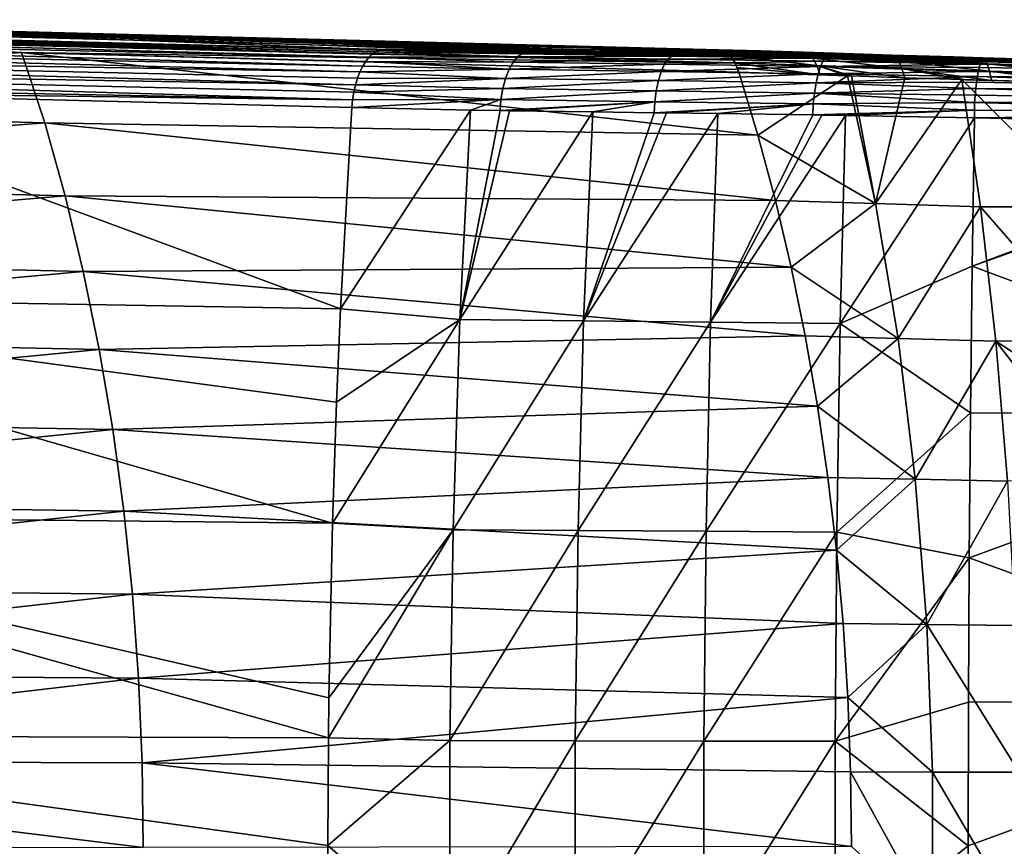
# Model space of a CAD drawing. Header units: metres. Extents: x -27 to 243, y -26 to 26.
# Tile 80 of 88: x 185 to 204, y 0 to 16. Entities that reach past the tile are written whole.
import ezdxf

# ---------------------------------------------------------------- set-up
doc = ezdxf.new("R2010")
doc.units = ezdxf.units.M
doc.layers.add('solid_ASS_SW0001', color=7, linetype='CONTINUOUS')

msp = doc.modelspace()

# ---------------------------------------------------------------- linework, layer by layer
at = {"layer": 'solid_ASS_SW0001'}
for points in [[(168.727509, 16.022926, 123.138191), (168.613785, 15.889432, 123.350212), (192, 15.375568, 135.383331)], [(168.846603, 16.101141, 122.913033), (168.727509, 16.022926, 123.138191), (192.136276, 15.484788, 135.126633)], [(168.727509, 16.022926, 123.138191), (192.066742, 15.438888, 135.257935), (192.136276, 15.484788, 135.126633)], [(168.727509, 16.022926, 123.138191), (192, 15.375568, 135.383331), (192.066742, 15.438888, 135.257935)], [(168.846603, 16.101141, 122.913033), (192.283905, 15.521247, 134.855927), (169.616638, 16.108694, 123.029686)], [(168.846603, 16.101141, 122.913033), (192.207657, 15.512623, 134.991257), (192.283905, 15.521247, 134.855927)], [(168.846603, 16.101141, 122.913033), (192.136276, 15.484788, 135.126633), (192.207657, 15.512623, 134.991257)], [(169.616638, 16.108694, 123.029686), (192.283905, 15.521247, 134.855927), (178.807663, 16.043432, 112.086678)], [(175.664642, 16.100901, 110.14077), (198.820374, 15.522476, 122.817108), (198.883209, 15.514334, 122.711212)], [(178.807663, 16.043432, 112.086678), (198.820374, 15.522476, 122.817108), (175.664642, 16.100901, 110.14077)], [(175.664642, 16.100901, 110.14077), (198.883209, 15.514334, 122.711212), (198.938629, 15.492995, 122.608841)], [(175.664642, 16.100901, 110.14077), (198.938629, 15.492995, 122.608841), (175.773407, 16.012991, 109.937172)], [(175.773407, 16.012991, 109.937172), (198.938629, 15.492995, 122.608841), (198.940231, 15.492161, 122.605865)], [(175.773407, 16.012991, 109.937172), (198.940231, 15.492161, 122.605865), (199.047531, 15.405017, 122.40538)], [(175.773407, 16.012991, 109.937172), (199.047531, 15.405017, 122.40538), (179.400894, 15.777776, 111.643532)], [(178.807663, 16.043432, 112.086678), (197.532867, 15.522234, 125.188423), (198.820374, 15.522476, 122.817108)], [(178.807663, 16.043432, 112.086678), (196.218399, 15.521987, 127.609413), (197.532867, 15.522234, 125.188423)], [(178.807663, 16.043432, 112.086678), (192.283905, 15.521247, 134.855927), (193.607773, 15.521496, 132.417633)], [(178.807663, 16.043432, 112.086678), (193.607773, 15.521496, 132.417633), (194.911758, 15.521741, 130.015945)], [(178.807663, 16.043432, 112.086678), (194.911758, 15.521741, 130.015945), (195.619293, 15.521874, 128.712814)], [(178.807663, 16.043432, 112.086678), (195.619293, 15.521874, 128.712814), (196.218399, 15.521987, 127.609413)], [(168.613785, 15.889432, 123.350212), (168.513596, 15.706233, 123.533691), (191.87851, 15.200541, 135.609207)], [(168.613785, 15.889432, 123.350212), (191.936966, 15.295735, 135.500992), (192, 15.375568, 135.383331)], [(168.613785, 15.889432, 123.350212), (191.87851, 15.200541, 135.609207), (191.936966, 15.295735, 135.500992)], [(179.400894, 15.777776, 111.643532), (185.227783, 15.46764, 114.597916), (178.956696, 15.642897, 111.254341)], [(179.400894, 15.777776, 111.643532), (199.047531, 15.405017, 122.40538), (199.139816, 15.265913, 122.228882)], [(179.400894, 15.777776, 111.643532), (199.139816, 15.265913, 122.228882), (199.14119, 15.263204, 122.226204)], [(179.400894, 15.777776, 111.643532), (199.14119, 15.263204, 122.226204), (185.227783, 15.46764, 114.597916)], [(168.513596, 15.706233, 123.533691), (168.433624, 15.485799, 123.676392), (191.825455, 15.091352, 135.706421)], [(168.513596, 15.706233, 123.533691), (191.825455, 15.091352, 135.706421), (191.87851, 15.200541, 135.609207)], [(171.707977, 14.477446, 106.287315), (178.956696, 15.642897, 111.254341), (185.227783, 15.46764, 114.597916)], [(168.433624, 15.485799, 123.676392), (168.377625, 15.244791, 123.771927), (191.738495, 14.837394, 135.862457)], [(168.433624, 15.485799, 123.676392), (191.778564, 14.969714, 135.791245), (191.825455, 15.091352, 135.706421)], [(168.433624, 15.485799, 123.676392), (191.738495, 14.837394, 135.862457), (191.778564, 14.969714, 135.791245)], [(171.707977, 14.477446, 106.287315), (185.227783, 15.46764, 114.597916), (185.679001, 14.097849, 113.799217)], [(185.227783, 15.46764, 114.597916), (199.211472, 15.082705, 122.085884), (199.585449, 13.854985, 121.397133)], [(185.227783, 15.46764, 114.597916), (199.14119, 15.263204, 122.226204), (199.211472, 15.082705, 122.085884)], [(185.679001, 14.097849, 113.799217), (185.227783, 15.46764, 114.597916), (199.585449, 13.854985, 121.397133)], [(194.812119, 15.283973, 136.777313), (192, 15.375568, 135.383331), (191.936966, 15.295735, 135.500992)], [(194.897766, 15.385627, 136.57901), (192.066742, 15.438888, 135.257935), (192, 15.375568, 135.383331)], [(194.812119, 15.283973, 136.777313), (194.897766, 15.385627, 136.57901), (192, 15.375568, 135.383331)], [(194.897766, 15.385627, 136.57901), (192.136276, 15.484788, 135.126633), (192.066742, 15.438888, 135.257935)], [(194.98555, 15.44475, 136.373917), (192.207657, 15.512623, 134.991257), (192.136276, 15.484788, 135.126633)], [(194.897766, 15.385627, 136.57901), (194.98555, 15.44475, 136.373917), (192.136276, 15.484788, 135.126633)], [(192.207657, 15.512623, 134.991257), (193.764633, 15.488076, 135.590363), (192.283905, 15.521247, 134.855927)], [(192.207657, 15.512623, 134.991257), (195.072723, 15.463507, 136.172974), (193.764633, 15.488076, 135.590363)], [(194.98555, 15.44475, 136.373917), (195.072723, 15.463507, 136.172974), (192.207657, 15.512623, 134.991257)], [(193.607773, 15.521496, 132.417633), (192.283905, 15.521247, 134.855927), (193.764633, 15.488076, 135.590363)], [(194.911758, 15.521741, 130.015945), (193.607773, 15.521496, 132.417633), (195.286682, 15.482887, 133.281342)], [(195.286682, 15.482887, 133.281342), (193.607773, 15.521496, 132.417633), (193.764633, 15.488076, 135.590363)], [(195.286682, 15.482887, 133.281342), (193.764633, 15.488076, 135.590363), (195.072723, 15.463507, 136.172974)], [(197.831406, 15.341625, 137.670364), (194.897766, 15.385627, 136.57901), (194.812119, 15.283973, 136.777313)], [(197.900833, 15.400573, 137.458298), (194.98555, 15.44475, 136.373917), (194.897766, 15.385627, 136.57901)], [(197.831406, 15.341625, 137.670364), (197.900833, 15.400573, 137.458298), (194.897766, 15.385627, 136.57901)], [(195.619293, 15.521874, 128.712814), (194.911758, 15.521741, 130.015945), (196.445541, 15.48498, 130.799606)], [(196.445541, 15.48498, 130.799606), (194.911758, 15.521741, 130.015945), (195.286682, 15.482887, 133.281342)], [(194.98555, 15.44475, 136.373917), (195.252014, 15.460435, 136.248108), (195.072723, 15.463507, 136.172974)], [(194.98555, 15.44475, 136.373917), (196.737381, 15.436943, 136.827332), (195.252014, 15.460435, 136.248108)], [(194.98555, 15.44475, 136.373917), (197.970657, 15.419152, 137.250671), (196.737381, 15.436943, 136.827332)], [(197.900833, 15.400573, 137.458298), (197.970657, 15.419152, 137.250671), (194.98555, 15.44475, 136.373917)], [(195.286682, 15.482887, 133.281342), (195.072723, 15.463507, 136.172974), (195.252014, 15.460435, 136.248108)], [(197.028061, 15.449548, 134.019684), (195.286682, 15.482887, 133.281342), (195.252014, 15.460435, 136.248108)], [(197.028061, 15.449548, 134.019684), (195.252014, 15.460435, 136.248108), (196.737381, 15.436943, 136.827332)], [(196.445541, 15.48498, 130.799606), (195.286682, 15.482887, 133.281342), (197.028061, 15.449548, 134.019684)], [(196.218399, 15.521987, 127.609413), (195.619293, 15.521874, 128.712814), (196.445541, 15.48498, 130.799606)], [(197.604446, 15.487064, 128.317886), (197.532867, 15.522234, 125.188423), (196.218399, 15.521987, 127.609413)], [(197.604446, 15.487064, 128.317886), (196.218399, 15.521987, 127.609413), (196.445541, 15.48498, 130.799606)], [(197.604446, 15.487064, 128.317886), (196.445541, 15.48498, 130.799606), (198.031769, 15.451298, 131.473694)], [(198.031769, 15.451298, 131.473694), (196.445541, 15.48498, 130.799606), (197.028061, 15.449548, 134.019684)], [(198.808777, 15.419357, 134.655762), (197.028061, 15.449548, 134.019684), (196.737381, 15.436943, 136.827332)], [(198.808777, 15.419357, 134.655762), (196.737381, 15.436943, 136.827332), (197.970657, 15.419152, 137.250671)], [(198.031769, 15.451298, 131.473694), (197.028061, 15.449548, 134.019684), (198.808777, 15.419357, 134.655762)], [(197.532867, 15.522234, 125.188423), (198.763351, 15.489141, 125.836189), (198.820374, 15.522476, 122.817108)], [(197.604446, 15.487064, 128.317886), (198.763351, 15.489141, 125.836189), (197.532867, 15.522234, 125.188423)], [(199.035477, 15.453039, 128.927719), (198.763351, 15.489141, 125.836189), (197.604446, 15.487064, 128.317886)], [(199.035477, 15.453039, 128.927719), (197.604446, 15.487064, 128.317886), (198.031769, 15.451298, 131.473694)], [(200.903549, 15.357764, 138.277267), (197.900833, 15.400573, 137.458298), (197.831406, 15.341625, 137.670364)], [(197.900833, 15.400573, 137.458298), (198.216415, 15.415693, 137.328873), (197.970657, 15.419152, 137.250671)], [(197.900833, 15.400573, 137.458298), (199.684784, 15.394984, 137.754028), (198.216415, 15.415693, 137.328873)], [(197.900833, 15.400573, 137.458298), (200.953629, 15.376182, 138.063995), (199.684784, 15.394984, 137.754028)], [(200.903549, 15.357764, 138.277267), (200.953629, 15.376182, 138.063995), (197.900833, 15.400573, 137.458298)], [(198.808777, 15.419357, 134.655762), (197.970657, 15.419152, 137.250671), (198.216415, 15.415693, 137.328873)], [(199.035477, 15.453039, 128.927719), (198.031769, 15.451298, 131.473694), (199.654007, 15.419498, 132.054321)], [(199.654007, 15.419498, 132.054321), (198.031769, 15.451298, 131.473694), (198.808777, 15.419357, 134.655762)], [(198.808777, 15.419357, 134.655762), (198.216415, 15.415693, 137.328873), (199.684784, 15.394984, 137.754028)], [(198.763351, 15.489141, 125.836189), (199.644241, 15.499217, 123.237152), (198.820374, 15.522476, 122.817108)], [(198.763351, 15.489141, 125.836189), (200.478241, 15.474071, 123.618134), (199.644241, 15.499217, 123.237152)], [(198.763351, 15.489141, 125.836189), (200.039185, 15.454771, 126.381744), (200.478241, 15.474071, 123.618134)], [(199.035477, 15.453039, 128.927719), (200.039185, 15.454771, 126.381744), (198.763351, 15.489141, 125.836189)], [(199.654007, 15.419498, 132.054321), (198.808777, 15.419357, 134.655762), (200.624359, 15.389742, 135.183853)], [(200.624359, 15.389742, 135.183853), (198.808777, 15.419357, 134.655762), (199.684784, 15.394984, 137.754028)], [(198.820374, 15.522476, 122.817108), (199.644241, 15.499217, 123.237152), (200.569977, 15.445449, 123.397255)], [(198.883209, 15.514334, 122.711212), (198.820374, 15.522476, 122.817108), (200.569977, 15.445449, 123.397255)], [(198.938629, 15.492995, 122.608841), (198.883209, 15.514334, 122.711212), (200.569977, 15.445449, 123.397255)], [(198.938629, 15.492995, 122.608841), (200.569977, 15.445449, 123.397255), (200.659515, 15.357236, 123.183884)], [(198.940231, 15.492161, 122.605865), (198.938629, 15.492995, 122.608841), (200.659515, 15.357236, 123.183884)], [(199.047531, 15.405017, 122.40538), (198.940231, 15.492161, 122.605865), (200.659515, 15.357236, 123.183884)], [(200.499222, 15.419635, 129.452866), (200.039185, 15.454771, 126.381744), (199.035477, 15.453039, 128.927719)], [(200.499222, 15.419635, 129.452866), (199.035477, 15.453039, 128.927719), (199.654007, 15.419498, 132.054321)], [(199.047531, 15.405017, 122.40538), (200.659515, 15.357236, 123.183884), (200.736221, 15.214919, 122.996338)], [(199.139816, 15.265913, 122.228882), (199.047531, 15.405017, 122.40538), (200.736221, 15.214919, 122.996338)], [(199.644241, 15.499217, 123.237152), (200.478241, 15.474071, 123.618134), (200.569977, 15.445449, 123.397255)], [(200.499222, 15.419635, 129.452866), (199.654007, 15.419498, 132.054321), (201.308121, 15.388224, 132.536453)], [(201.308121, 15.388224, 132.536453), (199.654007, 15.419498, 132.054321), (200.624359, 15.389742, 135.183853)], [(200.624359, 15.389742, 135.183853), (199.684784, 15.394984, 137.754028), (200.953629, 15.376182, 138.063995)], [(200.039185, 15.454771, 126.381744), (201.080627, 15.455112, 123.866142), (200.478241, 15.474071, 123.618134)], [(200.039185, 15.454771, 126.381744), (201.344391, 15.419764, 126.85141), (201.080627, 15.455112, 123.866142)], [(200.499222, 15.419635, 129.452866), (201.344391, 15.419764, 126.85141), (200.039185, 15.454771, 126.381744)], [(200.478241, 15.474071, 123.618134), (201.080627, 15.455112, 123.866142), (202.265717, 15.390693, 124.039185)], [(200.569977, 15.445449, 123.397255), (200.478241, 15.474071, 123.618134), (202.265717, 15.390693, 124.039185)], [(201.991791, 15.386703, 129.889023), (201.344391, 15.419764, 126.85141), (200.499222, 15.419635, 129.452866)], [(201.991791, 15.386703, 129.889023), (200.499222, 15.419635, 129.452866), (201.308121, 15.388224, 132.536453)], [(200.569977, 15.445449, 123.397255), (202.265717, 15.390693, 124.039185), (202.335785, 15.302098, 123.81852)], [(200.659515, 15.357236, 123.183884), (200.569977, 15.445449, 123.397255), (202.335785, 15.302098, 123.81852)], [(200.624359, 15.389742, 135.183853), (200.953629, 15.376182, 138.063995), (201.138077, 15.373316, 138.104675)], [(202.468338, 15.358131, 135.598511), (200.624359, 15.389742, 135.183853), (201.138077, 15.373316, 138.104675)], [(201.308121, 15.388224, 132.536453), (200.624359, 15.389742, 135.183853), (202.468338, 15.358131, 135.598511)], [(200.903549, 15.357764, 138.277267), (201.138077, 15.373316, 138.104675), (200.953629, 15.376182, 138.063995)], [(200.903549, 15.357764, 138.277267), (202.572037, 15.349383, 138.382935), (201.138077, 15.373316, 138.104675)], [(201.080627, 15.455112, 123.866142), (202.197495, 15.419484, 124.268181), (202.265717, 15.390693, 124.039185)], [(201.344391, 15.419764, 126.85141), (202.197495, 15.419484, 124.268181), (201.080627, 15.455112, 123.866142)], [(202.468338, 15.358131, 135.598511), (201.138077, 15.373316, 138.104675), (202.572037, 15.349383, 138.382935)], [(202.988174, 15.356113, 132.915359), (201.308121, 15.388224, 132.536453), (202.468338, 15.358131, 135.598511)], [(201.991791, 15.386703, 129.889023), (201.308121, 15.388224, 132.536453), (202.988174, 15.356113, 132.915359)], [(201.344391, 15.419764, 126.85141), (202.675415, 15.38518, 127.241592), (202.197495, 15.419484, 124.268181)], [(201.991791, 15.386703, 129.889023), (202.675415, 15.38518, 127.241592), (201.344391, 15.419764, 126.85141)], [(203.507889, 15.354097, 130.232178), (202.675415, 15.38518, 127.241592), (201.991791, 15.386703, 129.889023)], [(203.507889, 15.354097, 130.232178), (201.991791, 15.386703, 129.889023), (202.988174, 15.356113, 132.915359)], [(202.197495, 15.419484, 124.268181), (203.408157, 15.382087, 124.622681), (204.010956, 15.336893, 124.524101)], [(202.265717, 15.390693, 124.039185), (202.197495, 15.419484, 124.268181), (204.010956, 15.336893, 124.524101)], [(202.197495, 15.419484, 124.268181), (202.801849, 15.40052, 124.455513), (203.408157, 15.382087, 124.622681)], [(202.675415, 15.38518, 127.241592), (202.801849, 15.40052, 124.455513), (202.197495, 15.419484, 124.268181)], [(202.265717, 15.390693, 124.039185), (204.010956, 15.336893, 124.524101), (204.060547, 15.248016, 124.297935)], [(202.335785, 15.302098, 123.81852), (202.265717, 15.390693, 124.039185), (204.060547, 15.248016, 124.297935)], [(202.675415, 15.38518, 127.241592), (203.408157, 15.382087, 124.622681), (202.801849, 15.40052, 124.455513)], [(202.675415, 15.38518, 127.241592), (204.027527, 15.352083, 127.548981), (203.408157, 15.382087, 124.622681)], [(203.507889, 15.354097, 130.232178), (204.027527, 15.352083, 127.548981), (202.675415, 15.38518, 127.241592)], [(203.408157, 15.382087, 124.622681), (203.96463, 15.365916, 124.758194), (204.010956, 15.336893, 124.524101)], [(204.027527, 15.352083, 127.548981), (203.96463, 15.365916, 124.758194), (203.408157, 15.382087, 124.622681)], [(203.96463, 15.365916, 124.758194), (204.858032, 15.341974, 124.940536), (205.764313, 15.313796, 124.958344)], [(204.010956, 15.336893, 124.524101), (203.96463, 15.365916, 124.758194), (205.764313, 15.313796, 124.958344)], [(204.027527, 15.352083, 127.548981), (204.858032, 15.341974, 124.940536), (203.96463, 15.365916, 124.758194)], [(168.377625, 15.244791, 123.771927), (168.345963, 15.00027, 123.820335), (191.681076, 14.548616, 135.960144)], [(168.377625, 15.244791, 123.771927), (191.705841, 14.696353, 135.919022), (191.738495, 14.837394, 135.862457)], [(168.377625, 15.244791, 123.771927), (191.681076, 14.548616, 135.960144), (191.705841, 14.696353, 135.919022)], [(194.733307, 15.141781, 136.957794), (191.87851, 15.200541, 135.609207), (191.825455, 15.091352, 135.706421)], [(194.733307, 15.141781, 136.957794), (191.936966, 15.295735, 135.500992), (191.87851, 15.200541, 135.609207)], [(194.733307, 15.141781, 136.957794), (194.812119, 15.283973, 136.777313), (191.936966, 15.295735, 135.500992)], [(197.763611, 15.240139, 137.875534), (194.812119, 15.283973, 136.777313), (194.733307, 15.141781, 136.957794)], [(197.701157, 15.098098, 138.062424), (197.763611, 15.240139, 137.875534), (194.733307, 15.141781, 136.957794)], [(197.763611, 15.240139, 137.875534), (197.831406, 15.341625, 137.670364), (194.812119, 15.283973, 136.777313)], [(200.805054, 15.197663, 138.705429), (197.763611, 15.240139, 137.875534), (197.701157, 15.098098, 138.062424)], [(200.759827, 15.055773, 138.897324), (200.805054, 15.197663, 138.705429), (197.701157, 15.098098, 138.062424)], [(200.853851, 15.298985, 138.494843), (197.831406, 15.341625, 137.670364), (197.763611, 15.240139, 137.875534)], [(200.805054, 15.197663, 138.705429), (200.853851, 15.298985, 138.494843), (197.763611, 15.240139, 137.875534)], [(200.853851, 15.298985, 138.494843), (200.903549, 15.357764, 138.277267), (197.831406, 15.341625, 137.670364)], [(199.14119, 15.263204, 122.226204), (199.139816, 15.265913, 122.228882), (200.736221, 15.214919, 122.996338)], [(199.14119, 15.263204, 122.226204), (200.736221, 15.214919, 122.996338), (200.801117, 15.033172, 122.853081)], [(199.178604, 15.179125, 122.152565), (199.14119, 15.263204, 122.226204), (200.801117, 15.033172, 122.853081)], [(199.178604, 15.179125, 122.152565), (199.211472, 15.082705, 122.085884), (199.14119, 15.263204, 122.226204)], [(199.178604, 15.179125, 122.152565), (200.801117, 15.033172, 122.853081), (199.211472, 15.082705, 122.085884)], [(200.659515, 15.357236, 123.183884), (202.335785, 15.302098, 123.81852), (202.395218, 15.159325, 123.624825)], [(200.736221, 15.214919, 122.996338), (200.659515, 15.357236, 123.183884), (202.395218, 15.159325, 123.624825)], [(200.736221, 15.214919, 122.996338), (201.334595, 15.015129, 123.073601), (200.801117, 15.033172, 122.853081)], [(200.736221, 15.214919, 122.996338), (201.414093, 15.012414, 123.104927), (201.334595, 15.015129, 123.073601)], [(200.736221, 15.214919, 122.996338), (202.449036, 14.977023, 123.477158), (201.414093, 15.012414, 123.104927)], [(200.736221, 15.214919, 122.996338), (202.395218, 15.159325, 123.624825), (202.449036, 14.977023, 123.477158)], [(203.883209, 15.095662, 139.318192), (200.805054, 15.197663, 138.705429), (200.759827, 15.055773, 138.897324)], [(203.920471, 15.23938, 139.044556), (200.853851, 15.298985, 138.494843), (200.805054, 15.197663, 138.705429)], [(203.901443, 15.175818, 139.185669), (203.920471, 15.23938, 139.044556), (200.805054, 15.197663, 138.705429)], [(203.883209, 15.095662, 139.318192), (203.901443, 15.175818, 139.185669), (200.805054, 15.197663, 138.705429)], [(203.940353, 15.285421, 138.896957), (200.903549, 15.357764, 138.277267), (200.853851, 15.298985, 138.494843)], [(203.920471, 15.23938, 139.044556), (203.940353, 15.285421, 138.896957), (200.853851, 15.298985, 138.494843)], [(200.903549, 15.357764, 138.277267), (203.982544, 15.322595, 138.590927), (202.572037, 15.349383, 138.382935)], [(203.961075, 15.313292, 138.74501), (203.982544, 15.322595, 138.590927), (200.903549, 15.357764, 138.277267)], [(203.940353, 15.285421, 138.896957), (203.961075, 15.313292, 138.74501), (200.903549, 15.357764, 138.277267)], [(202.335785, 15.302098, 123.81852), (204.060547, 15.248016, 124.297935), (204.102158, 15.104932, 124.099709)], [(202.395218, 15.159325, 123.624825), (202.335785, 15.302098, 123.81852), (204.102158, 15.104932, 124.099709)], [(204.332657, 15.322329, 135.907257), (202.468338, 15.358131, 135.598511), (202.572037, 15.349383, 138.382935)], [(202.988174, 15.356113, 132.915359), (202.468338, 15.358131, 135.598511), (204.332657, 15.322329, 135.907257)], [(204.332657, 15.322329, 135.907257), (202.572037, 15.349383, 138.382935), (203.982544, 15.322595, 138.590927)], [(202.988174, 15.356113, 132.915359), (204.332657, 15.322329, 135.907257), (204.686844, 15.322054, 133.194702)], [(203.507889, 15.354097, 130.232178), (202.988174, 15.356113, 132.915359), (204.686844, 15.322054, 133.194702)], [(205.04068, 15.321774, 130.487106), (204.027527, 15.352083, 127.548981), (203.507889, 15.354097, 130.232178)], [(204.857513, 15.321918, 131.888535), (205.04068, 15.321774, 130.487106), (203.507889, 15.354097, 130.232178)], [(203.507889, 15.354097, 130.232178), (204.686844, 15.322054, 133.194702), (204.857513, 15.321918, 131.888535)], [(211.60965, 15.058658, 140.00412), (203.901443, 15.175818, 139.185669), (203.883209, 15.095662, 139.318192)], [(211.60965, 15.058658, 140.00412), (203.920471, 15.23938, 139.044556), (203.901443, 15.175818, 139.185669)], [(211.639389, 15.136594, 139.751373), (203.940353, 15.285421, 138.896957), (203.920471, 15.23938, 139.044556)], [(211.639389, 15.136594, 139.751373), (203.920471, 15.23938, 139.044556), (211.60965, 15.058658, 140.00412)], [(211.639389, 15.136594, 139.751373), (203.961075, 15.313292, 138.74501), (203.940353, 15.285421, 138.896957)], [(203.961075, 15.313292, 138.74501), (211.641495, 15.161699, 139.498795), (203.982544, 15.322595, 138.590927)], [(211.639389, 15.136594, 139.751373), (211.641495, 15.161699, 139.498795), (203.961075, 15.313292, 138.74501)], [(211.198975, 15.17099, 139.448441), (204.332657, 15.322329, 135.907257), (203.982544, 15.322595, 138.590927)], [(211.198975, 15.17099, 139.448441), (203.982544, 15.322595, 138.590927), (211.641495, 15.161699, 139.498795)], [(204.010956, 15.336893, 124.524101), (205.764313, 15.313796, 124.958344), (205.780624, 15.29134, 124.838959)], [(204.010956, 15.336893, 124.524101), (205.780624, 15.29134, 124.838959), (205.810806, 15.203319, 124.612755)], [(204.060547, 15.248016, 124.297935), (204.010956, 15.336893, 124.524101), (205.810806, 15.203319, 124.612755)], [(204.027527, 15.352083, 127.548981), (205.394089, 15.321492, 127.783035), (204.858032, 15.341974, 124.940536)], [(205.04068, 15.321774, 130.487106), (205.394089, 15.321492, 127.783035), (204.027527, 15.352083, 127.548981)], [(204.060547, 15.248016, 124.297935), (205.810806, 15.203319, 124.612755), (205.836212, 15.062544, 124.414352)], [(204.102158, 15.104932, 124.099709), (204.060547, 15.248016, 124.297935), (205.836212, 15.062544, 124.414352)], [(211.198975, 15.17099, 139.448441), (204.686844, 15.322054, 133.194702), (204.332657, 15.322329, 135.907257)], [(168.345963, 15.00027, 123.820335), (180.007172, 14.696602, 129.892822), (191.681076, 14.548616, 135.960144)], [(194.665634, 14.965428, 137.110535), (191.825455, 15.091352, 135.706421), (191.778564, 14.969714, 135.791245)], [(194.665634, 14.965428, 137.110535), (194.733307, 15.141781, 136.957794), (191.825455, 15.091352, 135.706421)], [(197.701157, 15.098098, 138.062424), (194.733307, 15.141781, 136.957794), (194.665634, 14.965428, 137.110535)], [(197.647461, 14.921871, 138.220764), (197.701157, 15.098098, 138.062424), (194.665634, 14.965428, 137.110535)], [(200.759827, 15.055773, 138.897324), (197.701157, 15.098098, 138.062424), (197.647461, 14.921871, 138.220764)], [(200.720627, 14.879676, 139.060013), (200.759827, 15.055773, 138.897324), (197.647461, 14.921871, 138.220764)], [(199.211472, 15.082705, 122.085884), (200.801117, 15.033172, 122.853081), (201.334595, 15.015129, 123.073601)], [(199.585449, 13.854985, 121.397133), (199.211472, 15.082705, 122.085884), (201.334595, 15.015129, 123.073601)], [(199.585449, 13.854985, 121.397133), (201.334595, 15.015129, 123.073601), (201.877182, 12.528608, 121.692093)], [(203.865952, 15.000066, 139.440186), (200.759827, 15.055773, 138.897324), (200.720627, 14.879676, 139.060013)], [(203.850067, 14.890396, 139.549942), (203.865952, 15.000066, 139.440186), (200.720627, 14.879676, 139.060013)], [(203.865952, 15.000066, 139.440186), (203.883209, 15.095662, 139.318192), (200.759827, 15.055773, 138.897324)], [(201.414093, 15.012414, 123.104927), (201.877182, 12.528608, 121.692093), (201.334595, 15.015129, 123.073601)], [(201.414093, 15.012414, 123.104927), (202.449036, 14.977023, 123.477158), (201.877182, 12.528608, 121.692093)], [(202.395218, 15.159325, 123.624825), (203.560898, 14.940341, 123.805214), (202.449036, 14.977023, 123.477158)], [(202.395218, 15.159325, 123.624825), (203.642349, 14.93776, 123.826385), (203.560898, 14.940341, 123.805214)], [(202.395218, 15.159325, 123.624825), (204.139816, 14.922441, 123.947342), (203.642349, 14.93776, 123.826385)], [(202.395218, 15.159325, 123.624825), (204.102158, 15.104932, 124.099709), (204.139816, 14.922441, 123.947342)], [(211.553482, 14.741962, 140.450867), (203.865952, 15.000066, 139.440186), (203.850067, 14.890396, 139.549942)], [(211.580322, 14.925329, 140.243088), (203.883209, 15.095662, 139.318192), (203.865952, 15.000066, 139.440186)], [(211.580322, 14.925329, 140.243088), (203.865952, 15.000066, 139.440186), (211.553482, 14.741962, 140.450867)], [(211.60965, 15.058658, 140.00412), (203.883209, 15.095662, 139.318192), (211.580322, 14.925329, 140.243088)], [(204.102158, 15.104932, 124.099709), (205.846649, 14.974853, 124.329338), (205.855347, 14.877342, 124.255562)], [(204.102158, 15.104932, 124.099709), (205.855347, 14.877342, 124.255562), (204.139816, 14.922441, 123.947342)], [(204.102158, 15.104932, 124.099709), (205.836212, 15.062544, 124.414352), (205.846649, 14.974853, 124.329338)], [(194.612274, 14.764784, 137.228455), (191.738495, 14.837394, 135.862457), (191.705841, 14.696353, 135.919022)], [(194.665634, 14.965428, 137.110535), (191.778564, 14.969714, 135.791245), (191.738495, 14.837394, 135.862457)], [(194.612274, 14.764784, 137.228455), (194.665634, 14.965428, 137.110535), (191.738495, 14.837394, 135.862457)], [(197.647461, 14.921871, 138.220764), (194.665634, 14.965428, 137.110535), (194.612274, 14.764784, 137.228455)], [(197.605026, 14.721322, 138.343185), (197.647461, 14.921871, 138.220764), (194.612274, 14.764784, 137.228455)], [(200.720627, 14.879676, 139.060013), (197.647461, 14.921871, 138.220764), (197.605026, 14.721322, 138.343185)], [(200.689301, 14.679228, 139.185898), (200.720627, 14.879676, 139.060013), (197.605026, 14.721322, 138.343185)], [(203.835602, 14.768382, 139.645721), (200.720627, 14.879676, 139.060013), (200.689301, 14.679228, 139.185898)], [(203.835602, 14.768382, 139.645721), (203.850067, 14.890396, 139.549942), (200.720627, 14.879676, 139.060013)], [(202.449036, 14.977023, 123.477158), (203.560898, 14.940341, 123.805214), (201.877182, 12.528608, 121.692093)], [(203.560898, 14.940341, 123.805214), (203.926788, 12.463377, 122.381622), (201.877182, 12.528608, 121.692093)], [(203.560898, 14.940341, 123.805214), (205.855347, 14.877342, 124.255562), (206.041519, 12.460463, 122.833473)], [(204.139816, 14.922441, 123.947342), (205.855347, 14.877342, 124.255562), (203.560898, 14.940341, 123.805214)], [(203.560898, 14.940341, 123.805214), (206.041519, 12.460463, 122.833473), (203.926788, 12.463377, 122.381622)], [(203.642349, 14.93776, 123.826385), (204.139816, 14.922441, 123.947342), (203.560898, 14.940341, 123.805214)], [(211.553482, 14.741962, 140.450867), (203.850067, 14.890396, 139.549942), (203.835602, 14.768382, 139.645721)], [(191.445282, 10.468883, 136.389145), (180.007172, 14.696602, 129.892822), (175.837509, 10.739506, 128.251694)], [(180.007172, 14.696602, 129.892822), (191.664612, 14.397195, 135.985199), (191.681076, 14.548616, 135.960144)], [(191.445282, 10.468883, 136.389145), (191.664612, 14.397195, 135.985199), (180.007172, 14.696602, 129.892822)], [(194.574799, 14.551451, 137.308319), (191.705841, 14.696353, 135.919022), (191.681076, 14.548616, 135.960144)], [(194.574799, 14.551451, 137.308319), (194.612274, 14.764784, 137.228455), (191.705841, 14.696353, 135.919022)], [(197.605026, 14.721322, 138.343185), (194.612274, 14.764784, 137.228455), (194.574799, 14.551451, 137.308319)], [(197.575119, 14.508051, 138.426346), (197.605026, 14.721322, 138.343185), (194.574799, 14.551451, 137.308319)], [(200.689301, 14.679228, 139.185898), (197.605026, 14.721322, 138.343185), (197.575119, 14.508051, 138.426346)], [(200.666794, 14.466027, 139.271545), (200.689301, 14.679228, 139.185898), (197.575119, 14.508051, 138.426346)], [(203.813675, 14.494783, 139.790482), (200.689301, 14.679228, 139.185898), (200.666794, 14.466027, 139.271545)], [(203.822937, 14.635883, 139.726196), (203.835602, 14.768382, 139.645721), (200.689301, 14.679228, 139.185898)], [(203.813675, 14.494783, 139.790482), (203.822937, 14.635883, 139.726196), (200.689301, 14.679228, 139.185898)], [(211.530991, 14.520905, 140.613388), (203.822937, 14.635883, 139.726196), (203.813675, 14.494783, 139.790482)], [(211.530991, 14.520905, 140.613388), (203.835602, 14.768382, 139.645721), (203.822937, 14.635883, 139.726196)], [(211.553482, 14.741962, 140.450867), (203.835602, 14.768382, 139.645721), (211.530991, 14.520905, 140.613388)], [(172.134613, 13.030477, 105.502312), (171.707977, 14.477446, 106.287315), (185.679001, 14.097849, 113.799217)], [(194.574799, 14.551451, 137.308319), (191.681076, 14.548616, 135.960144), (191.664612, 14.397195, 135.985199)], [(193.979385, 14.346647, 137.102615), (194.574799, 14.551451, 137.308319), (191.664612, 14.397195, 135.985199)], [(193.979385, 14.346647, 137.102615), (194.556671, 14.33672, 137.352356), (194.574799, 14.551451, 137.308319)], [(197.575119, 14.508051, 138.426346), (194.574799, 14.551451, 137.308319), (194.556671, 14.33672, 137.352356)], [(194.739838, 14.333719, 137.42923), (197.575119, 14.508051, 138.426346), (194.556671, 14.33672, 137.352356)], [(194.739838, 14.333719, 137.42923), (196.364502, 14.30948, 138.06189), (197.575119, 14.508051, 138.426346)], [(196.364502, 14.30948, 138.06189), (197.562286, 14.293349, 138.472443), (197.575119, 14.508051, 138.426346)], [(200.666794, 14.466027, 139.271545), (197.575119, 14.508051, 138.426346), (197.562286, 14.293349, 138.472443)], [(197.805618, 14.290152, 138.55011), (200.666794, 14.466027, 139.271545), (197.562286, 14.293349, 138.472443)], [(197.805618, 14.290152, 138.55011), (198.804855, 14.277037, 138.848984), (200.666794, 14.466027, 139.271545)], [(198.804855, 14.277037, 138.848984), (200.656616, 14.251374, 139.31839), (200.666794, 14.466027, 139.271545)], [(203.808548, 14.347289, 139.837753), (200.666794, 14.466027, 139.271545), (200.656616, 14.251374, 139.31839)], [(203.808548, 14.347289, 139.837753), (203.813675, 14.494783, 139.790482), (200.666794, 14.466027, 139.271545)], [(211.514053, 14.278844, 140.723099), (203.813675, 14.494783, 139.790482), (203.808548, 14.347289, 139.837753)], [(211.530991, 14.520905, 140.613388), (203.813675, 14.494783, 139.790482), (211.514053, 14.278844, 140.723099)], [(191.445282, 10.468883, 136.389145), (193.979385, 14.346647, 137.102615), (191.664612, 14.397195, 135.985199)], [(193.772903, 10.262844, 137.529877), (193.979385, 14.346647, 137.102615), (191.445282, 10.468883, 136.389145)], [(193.772903, 10.262844, 137.529877), (194.556671, 14.33672, 137.352356), (193.979385, 14.346647, 137.102615)], [(193.772903, 10.262844, 137.529877), (194.739838, 14.333719, 137.42923), (194.556671, 14.33672, 137.352356)], [(193.772903, 10.262844, 137.529877), (196.364502, 14.30948, 138.06189), (194.739838, 14.333719, 137.42923)], [(193.772903, 10.262844, 137.529877), (196.18689, 10.23633, 138.500626), (196.364502, 14.30948, 138.06189)], [(196.18689, 10.23633, 138.500626), (197.562286, 14.293349, 138.472443), (196.364502, 14.30948, 138.06189)], [(196.18689, 10.23633, 138.500626), (197.805618, 14.290152, 138.55011), (197.562286, 14.293349, 138.472443)], [(196.18689, 10.23633, 138.500626), (198.804855, 14.277037, 138.848984), (197.805618, 14.290152, 138.55011)], [(196.18689, 10.23633, 138.500626), (198.662613, 10.213195, 139.298996), (198.804855, 14.277037, 138.848984)], [(198.662613, 10.213195, 139.298996), (200.656616, 14.251374, 139.31839), (198.804855, 14.277037, 138.848984)], [(198.662613, 10.213195, 139.298996), (200.836319, 14.248693, 139.358154), (200.656616, 14.251374, 139.31839)], [(198.662613, 10.213195, 139.298996), (201.291779, 14.241693, 139.454346), (200.836319, 14.248693, 139.358154)], [(198.662613, 10.213195, 139.298996), (201.189392, 10.187976, 139.913132), (201.291779, 14.241693, 139.454346)], [(200.836319, 14.248693, 139.358154), (203.808548, 14.347289, 139.837753), (200.656616, 14.251374, 139.31839)], [(200.836319, 14.248693, 139.358154), (201.291779, 14.241693, 139.454346), (203.808548, 14.347289, 139.837753)], [(201.189392, 10.187976, 139.913132), (203.80777, 14.196465, 139.867111), (201.291779, 14.241693, 139.454346)], [(201.291779, 14.241693, 139.454346), (203.80777, 14.196465, 139.867111), (203.808548, 14.347289, 139.837753)], [(211.514053, 14.278844, 140.723099), (203.808548, 14.347289, 139.837753), (203.80777, 14.196465, 139.867111)], [(211.03186, 14.04285, 140.726105), (211.514053, 14.278844, 140.723099), (203.80777, 14.196465, 139.867111)], [(172.134613, 13.030477, 105.502312), (185.679001, 14.097849, 113.799217), (186.075775, 12.672681, 113.068871)], [(185.679001, 14.097849, 113.799217), (199.585449, 13.854985, 121.397133), (199.926987, 12.586701, 120.768105)], [(186.075775, 12.672681, 113.068871), (185.679001, 14.097849, 113.799217), (199.926987, 12.586701, 120.768105)], [(203.763641, 11.301694, 140.21489), (203.80777, 14.196465, 139.867111), (201.189392, 10.187976, 139.913132)], [(203.763641, 11.301694, 140.21489), (211.03186, 14.04285, 140.726105), (203.80777, 14.196465, 139.867111)], [(203.763641, 11.301694, 140.21489), (211.476608, 14.033485, 140.776718), (211.03186, 14.04285, 140.726105)], [(211.42775, 8.435673, 141.370422), (211.476608, 14.033485, 140.776718), (203.763641, 11.301694, 140.21489)], [(199.926987, 12.586701, 120.768105), (199.585449, 13.854985, 121.397133), (201.877182, 12.528608, 121.692093)], [(172.515945, 11.525658, 104.800537), (172.134613, 13.030477, 105.502312), (186.075775, 12.672681, 113.068871)], [(172.515945, 11.525658, 104.800537), (186.075775, 12.672681, 113.068871), (186.429733, 11.197114, 112.41729)], [(186.075775, 12.672681, 113.068871), (199.926987, 12.586701, 120.768105), (200.235153, 11.281423, 120.200546)], [(186.429733, 11.197114, 112.41729), (186.075775, 12.672681, 113.068871), (200.235153, 11.281423, 120.200546)], [(200.235153, 11.281423, 120.200546), (199.926987, 12.586701, 120.768105), (201.877182, 12.528608, 121.692093)], [(200.235153, 11.281423, 120.200546), (201.877182, 12.528608, 121.692093), (202.319504, 9.896362, 120.569038)], [(203.926788, 12.463377, 122.381622), (202.319504, 9.896362, 120.569038), (201.877182, 12.528608, 121.692093)], [(203.926788, 12.463377, 122.381622), (204.225098, 9.843403, 121.226051), (202.319504, 9.896362, 120.569038)], [(203.926788, 12.463377, 122.381622), (206.041519, 12.460463, 122.833473), (206.19548, 9.863839, 121.657394)], [(203.926788, 12.463377, 122.381622), (206.19548, 9.863839, 121.657394), (204.225098, 9.843403, 121.226051)], [(172.849869, 9.969243, 104.185913), (172.515945, 11.525658, 104.800537), (186.429733, 11.197114, 112.41729)], [(172.849869, 9.969243, 104.185913), (186.429733, 11.197114, 112.41729), (186.739212, 9.676797, 111.847504)], [(186.429733, 11.197114, 112.41729), (200.235153, 11.281423, 120.200546), (200.509033, 9.942972, 119.696121)], [(186.739212, 9.676797, 111.847504), (186.429733, 11.197114, 112.41729), (200.509033, 9.942972, 119.696121)], [(200.509033, 9.942972, 119.696121), (200.235153, 11.281423, 120.200546), (202.319504, 9.896362, 120.569038)], [(203.729889, 8.44451, 140.480881), (203.763641, 11.301694, 140.21489), (201.189392, 10.187976, 139.913132)], [(211.42775, 8.435673, 141.370422), (203.763641, 11.301694, 140.21489), (203.729889, 8.44451, 140.480881)], [(175.837509, 10.739506, 128.251694), (175.678696, 6.454168, 128.54425), (191.288681, 6.292084, 136.677582)], [(191.36763, 8.655059, 136.532166), (175.837509, 10.739506, 128.251694), (191.288681, 6.292084, 136.677582)], [(191.36763, 8.655059, 136.532166), (191.445282, 10.468883, 136.389145), (175.837509, 10.739506, 128.251694)], [(193.772903, 10.262844, 137.529877), (191.445282, 10.468883, 136.389145), (191.36763, 8.655059, 136.532166)], [(193.772903, 10.262844, 137.529877), (191.36763, 8.655059, 136.532166), (191.288681, 6.292084, 136.677582)], [(193.772903, 10.262844, 137.529877), (191.288681, 6.292084, 136.677582), (193.642517, 6.163696, 137.818756)], [(193.772903, 10.262844, 137.529877), (193.642517, 6.163696, 137.818756), (196.18689, 10.23633, 138.500626)], [(193.642517, 6.163696, 137.818756), (196.078217, 6.147957, 138.797867), (196.18689, 10.23633, 138.500626)], [(196.18689, 10.23633, 138.500626), (196.078217, 6.147957, 138.797867), (198.662613, 10.213195, 139.298996)], [(196.078217, 6.147957, 138.797867), (198.576157, 6.134252, 139.60289), (198.662613, 10.213195, 139.298996)], [(198.662613, 10.213195, 139.298996), (198.576157, 6.134252, 139.60289), (201.189392, 10.187976, 139.913132)], [(198.576157, 6.134252, 139.60289), (201.125717, 6.119244, 140.221436), (201.189392, 10.187976, 139.913132)], [(203.729889, 8.44451, 140.480881), (201.189392, 10.187976, 139.913132), (201.125717, 6.119244, 140.221436)], [(173.13446, 8.367978, 103.662018), (172.849869, 9.969243, 104.185913), (186.739212, 9.676797, 111.847504)], [(186.739212, 9.676797, 111.847504), (200.509033, 9.942972, 119.696121), (200.747833, 8.575269, 119.256317)], [(200.747833, 8.575269, 119.256317), (200.509033, 9.942972, 119.696121), (202.319504, 9.896362, 120.569038)], [(200.747833, 8.575269, 119.256317), (202.319504, 9.896362, 120.569038), (202.65535, 7.149414, 119.716339)], [(204.225098, 9.843403, 121.226051), (202.65535, 7.149414, 119.716339), (202.319504, 9.896362, 120.569038)], [(204.225098, 9.843403, 121.226051), (204.451553, 7.111631, 120.348869), (202.65535, 7.149414, 119.716339)], [(204.225098, 9.843403, 121.226051), (206.19548, 9.863839, 121.657394), (206.259048, 8.515562, 121.171799)], [(204.225098, 9.843403, 121.226051), (206.259048, 8.515562, 121.171799), (206.313248, 7.141299, 120.757774)], [(204.225098, 9.843403, 121.226051), (206.313248, 7.141299, 120.757774), (204.451553, 7.111631, 120.348869)], [(173.13446, 8.367978, 103.662018), (186.739212, 9.676797, 111.847504), (187.002777, 8.117701, 111.362236)], [(187.002777, 8.117701, 111.362236), (186.739212, 9.676797, 111.847504), (200.747833, 8.575269, 119.256317)], [(187.002777, 8.117701, 111.362236), (200.747833, 8.575269, 119.256317), (200.950836, 7.182374, 118.882439)], [(200.950836, 7.182374, 118.882439), (200.747833, 8.575269, 119.256317), (202.65535, 7.149414, 119.716339)], [(173.368027, 6.729087, 103.231979), (173.13446, 8.367978, 103.662018), (187.002777, 8.117701, 111.362236)], [(203.706207, 5.61468, 140.667542), (203.729889, 8.44451, 140.480881), (201.125717, 6.119244, 140.221436)], [(211.42775, 8.435673, 141.370422), (203.729889, 8.44451, 140.480881), (203.706207, 5.61468, 140.667542)], [(211.42775, 8.435673, 141.370422), (203.706207, 5.61468, 140.667542), (211.390411, 2.814529, 141.663284)], [(173.368027, 6.729087, 103.231979), (187.002777, 8.117701, 111.362236), (187.219116, 6.526103, 110.96386)], [(187.219116, 6.526103, 110.96386), (187.002777, 8.117701, 111.362236), (200.950836, 7.182374, 118.882439)], [(187.219116, 6.526103, 110.96386), (200.950836, 7.182374, 118.882439), (201.117432, 5.768503, 118.575615)], [(201.117432, 5.768503, 118.575615), (200.950836, 7.182374, 118.882439), (202.65535, 7.149414, 119.716339)], [(201.117432, 5.768503, 118.575615), (202.65535, 7.149414, 119.716339), (202.880875, 4.319652, 119.143776)], [(204.451553, 7.111631, 120.348869), (202.880875, 4.319652, 119.143776), (202.65535, 7.149414, 119.716339)], [(204.451553, 7.111631, 120.348869), (204.60379, 4.299215, 119.759239), (202.880875, 4.319652, 119.143776)], [(173.549225, 5.060191, 102.8983), (173.368027, 6.729087, 103.231979), (187.219116, 6.526103, 110.96386)], [(173.549225, 5.060191, 102.8983), (187.219116, 6.526103, 110.96386), (187.387222, 4.908538, 110.654274)], [(175.678696, 6.454168, 128.54425), (175.599731, 2.159573, 128.689667), (191.210205, 2.105464, 136.822098)], [(191.218933, 2.887934, 136.806046), (175.678696, 6.454168, 128.54425), (191.210205, 2.105464, 136.822098)], [(191.218933, 2.887934, 136.806046), (191.288681, 6.292084, 136.677582), (175.678696, 6.454168, 128.54425)], [(187.387222, 4.908538, 110.654274), (187.219116, 6.526103, 110.96386), (201.117432, 5.768503, 118.575615)], [(193.642517, 6.163696, 137.818756), (191.218933, 2.887934, 136.806046), (191.210205, 2.105464, 136.822098)], [(193.642517, 6.163696, 137.818756), (191.210205, 2.105464, 136.822098), (193.577271, 2.055425, 137.963318)], [(193.642517, 6.163696, 137.818756), (191.288681, 6.292084, 136.677582), (191.218933, 2.887934, 136.806046)], [(193.642517, 6.163696, 137.818756), (193.577271, 2.055425, 137.963318), (196.078217, 6.147957, 138.797867)], [(193.577271, 2.055425, 137.963318), (196.023941, 2.050275, 138.94635), (196.078217, 6.147957, 138.797867)], [(196.078217, 6.147957, 138.797867), (196.023941, 2.050275, 138.94635), (198.576157, 6.134252, 139.60289)], [(196.023941, 2.050275, 138.94635), (198.533112, 2.045746, 139.754257), (198.576157, 6.134252, 139.60289)], [(198.576157, 6.134252, 139.60289), (198.533112, 2.045746, 139.754257), (201.125717, 6.119244, 140.221436)], [(198.533112, 2.045746, 139.754257), (201.094086, 2.040815, 140.374527), (201.125717, 6.119244, 140.221436)], [(203.706207, 5.61468, 140.667542), (201.125717, 6.119244, 140.221436), (201.094086, 2.040815, 140.374527)], [(187.387222, 4.908538, 110.654274), (201.117432, 5.768503, 118.575615), (201.247147, 4.337737, 118.336731)], [(201.247147, 4.337737, 118.336731), (201.117432, 5.768503, 118.575615), (202.880875, 4.319652, 119.143776)], [(203.692261, 2.802963, 140.777435), (203.706207, 5.61468, 140.667542), (201.094086, 2.040815, 140.374527)], [(211.390411, 2.814529, 141.663284), (203.706207, 5.61468, 140.667542), (203.692261, 2.802963, 140.777435)], [(173.677124, 3.369165, 102.662758), (173.549225, 5.060191, 102.8983), (187.387222, 4.908538, 110.654274)], [(173.677124, 3.369165, 102.662758), (187.387222, 4.908538, 110.654274), (187.506348, 3.271712, 110.434883)], [(187.506348, 3.271712, 110.434883), (187.387222, 4.908538, 110.654274), (201.247147, 4.337737, 118.336731)], [(187.506348, 3.271712, 110.434883), (201.247147, 4.337737, 118.336731), (201.339584, 2.894213, 118.166481)], [(201.339584, 2.894213, 118.166481), (201.247147, 4.337737, 118.336731), (202.880875, 4.319652, 119.143776)], [(201.339584, 2.894213, 118.166481), (202.880875, 4.319652, 119.143776), (202.993469, 1.439904, 118.857933)], [(204.680191, 1.437963, 119.46328), (202.993469, 1.439904, 118.857933), (202.880875, 4.319652, 119.143776)], [(204.60379, 4.299215, 119.759239), (204.680191, 1.437963, 119.46328), (202.880875, 4.319652, 119.143776)], [(173.751144, 1.663958, 102.52639), (173.677124, 3.369165, 102.662758), (187.506348, 3.271712, 110.434883)], [(173.751144, 1.663958, 102.52639), (187.506348, 3.271712, 110.434883), (187.576035, 1.622387, 110.306534)], [(187.576035, 1.622387, 110.306534), (187.506348, 3.271712, 110.434883), (201.339584, 2.894213, 118.166481)], [(187.576035, 1.622387, 110.306534), (201.339584, 2.894213, 118.166481), (201.394455, 1.442391, 118.065399)], [(201.394455, 1.442391, 118.065399), (201.339584, 2.894213, 118.166481), (202.993469, 1.439904, 118.857933)], [(203.687668, 0.000357, 140.813705), (203.692261, 2.802963, 140.777435), (201.094086, 2.040815, 140.374527)], [(211.390411, 2.814529, 141.663284), (203.692261, 2.802963, 140.777435), (203.687668, 0.000357, 140.813705)], [(211.390411, 2.814529, 141.663284), (203.687668, 0.000357, 140.813705), (203.692261, -2.802265, 140.777451)], [(211.390411, 2.814529, 141.663284), (203.692261, -2.802265, 140.777451), (211.390411, -2.814693, 141.663284)], [(175.599731, 2.159573, 128.689667), (175.599533, -2.137937, 128.690033), (191.210007, -2.084359, 136.822464)], [(191.200333, 0.010561, 136.840302), (175.599731, 2.159573, 128.689667), (191.210007, -2.084359, 136.822464)], [(191.200333, 0.010561, 136.840302), (191.210205, 2.105464, 136.822098), (175.599731, 2.159573, 128.689667)], [(193.577271, 2.055425, 137.963318), (191.210205, 2.105464, 136.822098), (191.200333, 0.010561, 136.840302)], [(193.577271, 2.055425, 137.963318), (191.200333, 0.010561, 136.840302), (193.577286, -2.055909, 137.963318)], [(193.577271, 2.055425, 137.963318), (193.577286, -2.055909, 137.963318), (196.023941, 2.050275, 138.94635)], [(193.577286, -2.055909, 137.963318), (196.023941, -2.050537, 138.94635), (196.023941, 2.050275, 138.94635)], [(196.023941, 2.050275, 138.94635), (196.023941, -2.050537, 138.94635), (198.533112, 2.045746, 139.754257)], [(196.023941, -2.050537, 138.94635), (198.533112, -2.045972, 139.754257), (198.533112, 2.045746, 139.754257)], [(198.533112, 2.045746, 139.754257), (198.533112, -2.045972, 139.754257), (201.094086, 2.040815, 140.374527)], [(198.533112, -2.045972, 139.754257), (201.094086, -2.040866, 140.374527), (201.094086, 2.040815, 140.374527)], [(203.687668, 0.000357, 140.813705), (201.094086, 2.040815, 140.374527), (201.094086, -2.040866, 140.374527)], [(173.751144, 1.663958, 102.52639), (187.576035, 1.622387, 110.306534), (187.596069, -0.032714, 110.2696)], [(173.771133, -0.047582, 102.489555), (173.751144, 1.663958, 102.52639), (187.596069, -0.032714, 110.2696)], [(187.576035, 1.622387, 110.306534), (201.394455, 1.442391, 118.065399), (201.411636, -0.013395, 118.033768)], [(187.596069, -0.032714, 110.2696), (187.576035, 1.622387, 110.306534), (201.411636, -0.013395, 118.033768)], [(201.394455, 1.442391, 118.065399), (202.993469, 1.439904, 118.857933), (202.991776, -1.456327, 118.862206)], [(201.411636, -0.013395, 118.033768), (201.394455, 1.442391, 118.065399), (202.991776, -1.456327, 118.862206)], [(204.679962, -1.439726, 119.464211), (202.991776, -1.456327, 118.862206), (202.993469, 1.439904, 118.857933)], [(204.680191, 1.437963, 119.46328), (204.679962, -1.439726, 119.464211), (202.993469, 1.439904, 118.857933)], [(193.577286, -2.055909, 137.963318), (191.200333, 0.010561, 136.840302), (191.210007, -2.084359, 136.822464)], [(203.692261, -2.802265, 140.777451), (203.687668, 0.000357, 140.813705), (201.094086, -2.040866, 140.374527)]]:
    msp.add_3dface(points, dxfattribs=at)

doc.saveas('drawing.dxf')
